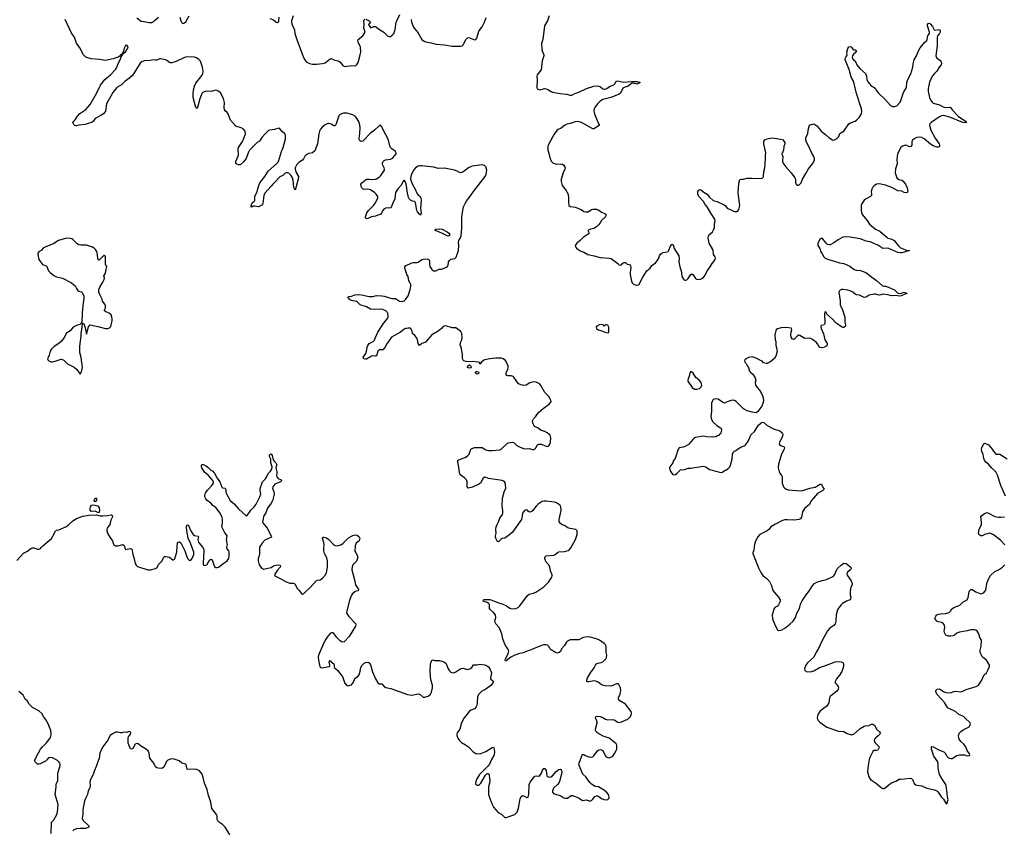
# Model space of a CAD drawing. Header units: inches. Extents: x 2005975 to 2217453, y 644152 to 846769.
# Tile 58 of 162: x 2091286 to 2106964, y 703720 to 716628. Entities that reach past the tile are written whole.
import ezdxf

# ---------------------------------------------------------------- set-up
doc = ezdxf.new("R2010")
doc.units = ezdxf.units.IN
doc.header["$MEASUREMENT"] = 0
for name, color, linetype in [('C0790', 7, 'Continuous'), ('C0791', 7, 'Continuous'), ('C1700', 7, 'Continuous'), ('C1701', 7, 'Continuous')]:
    doc.layers.add(name, color=color, linetype=linetype)

msp = doc.modelspace()

# ---------------------------------------------------------------- linework, layer by layer
at = {"layer": 'C0790', "color": 6, "elevation": 300}
for points in [[(2100000, 708546), (2099970, 708566), (2099923, 708583), (2099890, 708610), (2099878, 708630), (2099877, 708670), (2099908, 708810), (2099904, 708870), (2099890, 708893), (2099843, 708930), (2099804, 708944), (2099670, 708963), (2099630, 708963), (2099604, 708956), (2099544, 708916), (2099510, 708884), (2099450, 708806), (2099430, 708790), (2099407, 708787), (2099390, 708796), (2099370, 708816), (2099350, 708824), (2099325, 708815), (2099290, 708770), (2099283, 708690), (2099275, 708670), (2099131, 708469), (2099090, 708430), (2099010, 708373), (2098970, 708368), (2098950, 708358), (2098910, 708315), (2098890, 708324), (2098861, 708390), (2098862, 708410), (2098872, 708450), (2098865, 708510), (2098873, 708550), (2098888, 708590), (2098910, 708630), (2098932, 708690), (2098972, 708748), (2098980, 708770), (2098980, 708810), (2098967, 708890), (2098971, 709009), (2099001, 709110), (2099025, 709170), (2099024, 709224), (2099010, 709263), (2098990, 709282), (2098970, 709292), (2098750, 709322), (2098690, 709341), (2098666, 709330), (2098621, 709250), (2098599, 709230), (2098494, 709186), (2098429, 709169), (2098412, 709190), (2098410, 709270), (2098401, 709301), (2098370, 709334), (2098310, 709375), (2098295, 709395), (2098290, 709410), (2098285, 709470), (2098260, 709590), (2098261, 709599), (2098270, 709615), (2098330, 709642), (2098381, 709659), (2098418, 709682), (2098442, 709710), (2098472, 709788), (2098490, 709801), (2098530, 709818), (2098650, 709815), (2098710, 709776), (2098750, 709769), (2098810, 709767), (2098930, 709779), (2098954, 709790), (2099050, 709880), (2099070, 709890), (2099130, 709902), (2099155, 709895), (2099203, 709850), (2099232, 709830), (2099290, 709803), (2099330, 709793), (2099399, 709799), (2099450, 709785), (2099474, 709786), (2099490, 709794), (2099504, 709810), (2099530, 709859), (2099550, 709870), (2099590, 709868), (2099670, 709836), (2099690, 709833), (2099710, 709843), (2099729, 709870), (2099737, 709903), (2099743, 709970), (2099740, 709990), (2099735, 710000)], [(2091243, 708017), (2091349, 708131), (2091413, 708167), (2091470, 708212), (2091490, 708219), (2091510, 708218), (2091570, 708196), (2091590, 708196), (2091610, 708204), (2091630, 708221), (2091653, 708250), (2091791, 708369), (2091815, 708405), (2091854, 708486), (2091870, 708498), (2091910, 708505), (2092030, 708560), (2092070, 708590), (2092130, 708647), (2092190, 708683), (2092290, 708722), (2092390, 708737), (2092510, 708743), (2092570, 708730), (2092610, 708730), (2092686, 708734), (2092743, 708743), (2092750, 708743), (2092764, 708730), (2092762, 708710), (2092740, 708660), (2092722, 708590), (2092679, 708530), (2092672, 708510), (2092672, 708490), (2092685, 708450), (2092721, 708390), (2092766, 708330), (2092779, 708279), (2092787, 708267), (2092798, 708258), (2092812, 708252), (2092850, 708249), (2092930, 708271), (2092950, 708254), (2092963, 708203), (2092970, 708189), (2093050, 708207), (2093070, 708199), (2093078, 708178), (2093086, 708110), (2093104, 708064), (2093127, 707970), (2093142, 707942), (2093163, 707923), (2093326, 707870), (2093370, 707870), (2093450, 707888), (2093470, 707902), (2093503, 707957), (2093553, 708010), (2093574, 708066), (2093590, 708082), (2093610, 708082), (2093669, 708069), (2093730, 708024), (2093741, 708030), (2093750, 708036), (2093756, 708050), (2093789, 708150), (2093791, 708249), (2093800, 708290), (2093810, 708309), (2093830, 708314), (2093850, 708296), (2093918, 708170), (2093950, 708077), (2093970, 708035), (2093990, 708017), (2094010, 708024), (2094030, 708048), (2094050, 708084), (2094057, 708110), (2094058, 708150), (2094007, 708290), (2093967, 708370), (2093946, 708490), (2093944, 708550), (2093950, 708581), (2093970, 708586), (2094016, 708476), (2094049, 708429), (2094070, 708414), (2094126, 708406), (2094132, 708392), (2094125, 708350), (2094135, 708310), (2094150, 708285), (2094199, 708230), (2094212, 708210), (2094217, 708177), (2094215, 708065), (2094206, 707986), (2094210, 707949), (2094230, 707937), (2094250, 707941), (2094264, 707950), (2094310, 708021), (2094330, 708038), (2094350, 708025), (2094375, 707950), (2094390, 707921), (2094410, 707905), (2094430, 707903), (2094450, 707909), (2094540, 707980), (2094588, 708010), (2094614, 708050), (2094621, 708090), (2094624, 708150), (2094616, 708170), (2094586, 708210), (2094582, 708230), (2094593, 708270), (2094592, 708290), (2094577, 708350), (2094588, 708410), (2094546, 708466), (2094503, 708550), (2094516, 708610), (2094517, 708670), (2094510, 708699), (2094476, 708770), (2094410, 708859), (2094363, 708890), (2094329, 708930), (2094270, 708971), (2094250, 708998), (2094235, 709030), (2094232, 709050), (2094247, 709093), (2094280, 709140), (2094345, 709210), (2094370, 709250), (2094371, 709270), (2094360, 709290), (2094292, 709372), (2094230, 709423), (2094187, 709490), (2094181, 709510), (2094183, 709537), (2094190, 709547), (2094210, 709546), (2094259, 709519), (2094283, 709503), (2094330, 709456), (2094359, 709439), (2094380, 709420), (2094390, 709408), (2094429, 709330), (2094472, 709270), (2094505, 709185), (2094516, 709176), (2094550, 709167), (2094566, 709150), (2094569, 709109), (2094577, 709077), (2094639, 708970), (2094699, 708919), (2094770, 708837), (2094890, 708725), (2094910, 708734), (2094964, 708816), (2095018, 708870), (2095050, 708915), (2095111, 709030), (2095127, 709070), (2095117, 709130), (2095116, 709164), (2095150, 709270), (2095201, 709319), (2095216, 709344), (2095240, 709400), (2095282, 709438), (2095302, 709470), (2095304, 709510), (2095287, 709570), (2095283, 709630), (2095264, 709670), (2095263, 709690), (2095270, 709704), (2095290, 709717), (2095305, 709690), (2095320, 709620), (2095337, 709597), (2095366, 709570), (2095376, 709550), (2095374, 709530), (2095362, 709490), (2095379, 709430), (2095380, 709410), (2095373, 709370), (2095378, 709350), (2095403, 709323), (2095450, 709303), (2095461, 709290), (2095439, 709270), (2095347, 709233), (2095315, 709190), (2095311, 709170), (2095331, 709111), (2095336, 709070), (2095312, 708968), (2095292, 708928), (2095231, 708850), (2095206, 708774), (2095171, 708730), (2095166, 708714), (2095162, 708678), (2095150, 708630), (2095156, 708616), (2095225, 708530), (2095291, 708410), (2095293, 708390), (2095209, 708351), (2095190, 708339), (2095147, 708293), (2095103, 708230), (2095104, 708130), (2095097, 708090), (2095085, 708050), (2095083, 708010), (2095098, 707950), (2095108, 707930), (2095130, 707903), (2095150, 707888), (2095170, 707881), (2095190, 707882), (2095290, 707907), (2095330, 707929), (2095370, 707943), (2095407, 707947), (2095430, 707943), (2095439, 707930), (2095433, 707910), (2095384, 707856), (2095343, 707790), (2095350, 707770), (2095432, 707732), (2095530, 707679), (2095590, 707658), (2095650, 707654), (2095667, 707647), (2095710, 707565), (2095738, 707538), (2095773, 707493), (2095790, 707482), (2095807, 707487), (2095916, 707590), (2096007, 707693), (2096030, 707703), (2096070, 707711), (2096110, 707737), (2096150, 707783), (2096170, 707820), (2096187, 707910), (2096186, 708010), (2096178, 708058), (2096142, 708130), (2096128, 708170), (2096128, 708210), (2096135, 708270), (2096130, 708303), (2096108, 708370), (2096114, 708386), (2096130, 708390), (2096170, 708378), (2096206, 708350), (2096276, 708276), (2096310, 708255), (2096348, 708248), (2096410, 708270), (2096433, 708287), (2096522, 708378), (2096590, 708417), (2096630, 708423), (2096658, 708418), (2096692, 708392), (2096702, 708370), (2096690, 708330), (2096645, 708290), (2096627, 708250), (2096625, 708165), (2096636, 708136), (2096666, 708090), (2096667, 708050), (2096650, 708004), (2096590, 707945), (2096582, 707918), (2096577, 707870), (2096589, 707809), (2096619, 707710), (2096631, 707631), (2096684, 707550), (2096670, 707533), (2096630, 707525), (2096622, 707518), (2096581, 707479), (2096566, 707454), (2096530, 707361), (2096492, 707190), (2096496, 707170), (2096525, 707125), (2096632, 707012), (2096637, 706990), (2096632, 706970), (2096532, 706808), (2096450, 706723), (2096430, 706717), (2096410, 706722), (2096390, 706735), (2096337, 706790), (2096290, 706854), (2096270, 706864), (2096250, 706863), (2096230, 706852), (2096190, 706811), (2096150, 706748), (2096111, 706670), (2096043, 706510), (2096040, 706470), (2096055, 706370), (2096070, 706318), (2096090, 706306), (2096213, 706327), (2096222, 706338), (2096224, 706350), (2096216, 706404), (2096230, 706422), (2096244, 706404), (2096286, 706370), (2096294, 706350), (2096296, 706324), (2096292, 706312), (2096310, 706302), (2096350, 706267), (2096390, 706210), (2096428, 706170), (2096450, 706091), (2096460, 706070), (2096490, 706030), (2096510, 706023), (2096570, 706039), (2096599, 706081), (2096621, 706139), (2096644, 706156), (2096670, 706168), (2096690, 706196), (2096708, 706252), (2096716, 706310), (2096737, 706350), (2096770, 706379), (2096790, 706390), (2096830, 706396), (2096850, 706389), (2096870, 706357), (2096903, 706243), (2096950, 706130), (2096990, 706069), (2097010, 706055), (2097051, 706051), (2097090, 706010), (2097114, 705994), (2097197, 705977), (2097462, 705882), (2097530, 705874), (2097630, 705894), (2097662, 705882), (2097710, 705840), (2097730, 705839), (2097790, 705858), (2097826, 705890), (2097842, 705918), (2097860, 705990), (2097861, 706030), (2097830, 706118), (2097821, 706250), (2097829, 706369), (2097850, 706428), (2097870, 706436), (2097890, 706424), (2097970, 706424), (2098010, 706415), (2098050, 706398), (2098070, 706380), (2098082, 706362), (2098110, 706293), (2098130, 706258), (2098150, 706240), (2098190, 706229), (2098210, 706232), (2098230, 706242), (2098310, 706298), (2098350, 706300), (2098410, 706283), (2098451, 706289), (2098483, 706310), (2098510, 706354), (2098530, 706357), (2098570, 706355), (2098613, 706367), (2098690, 706357), (2098735, 706335), (2098750, 706322), (2098770, 706290), (2098798, 706230), (2098783, 706150), (2098785, 706130), (2098822, 706102), (2098828, 706090), (2098821, 706070), (2098810, 706050), (2098790, 706027), (2098710, 705969), (2098644, 705936), (2098595, 705890), (2098578, 705850), (2098570, 705750), (2098564, 705710), (2098554, 705686), (2098530, 705657), (2098470, 705632), (2098450, 705615), (2098361, 705510), (2098322, 705430), (2098294, 705330), (2098252, 705270), (2098247, 705250), (2098248, 705230), (2098264, 705190), (2098288, 705150), (2098319, 705119), (2098383, 705083), (2098431, 705050), (2098504, 704970), (2098550, 704942), (2098590, 704936), (2098630, 704942), (2098710, 704973), (2098810, 705038), (2098830, 705044), (2098836, 705036), (2098847, 704970), (2098843, 704930), (2098834, 704910), (2098799, 704850), (2098765, 704775), (2098741, 704739), (2098607, 704610), (2098562, 704530), (2098547, 704490), (2098546, 704466), (2098551, 704450), (2098570, 704439), (2098590, 704439), (2098610, 704448), (2098631, 704470), (2098702, 704598), (2098730, 704625), (2098750, 704623), (2098760, 704600), (2098771, 704510), (2098770, 704490), (2098750, 704410), (2098753, 704293), (2098760, 704260), (2098809, 704130), (2098831, 704091), (2098905, 704005), (2098963, 703970), (2099010, 703925), (2099030, 703922), (2099168, 703970), (2099206, 704010), (2099230, 704071), (2099256, 704224), (2099270, 704261), (2099290, 704275), (2099310, 704269), (2099350, 704246), (2099370, 704241), (2099381, 704250), (2099390, 704270), (2099392, 704288), (2099398, 704450), (2099412, 704488), (2099490, 704581), (2099510, 704588), (2099550, 704583), (2099570, 704591), (2099592, 704628), (2099610, 704676), (2099630, 704704), (2099650, 704702), (2099660, 704690), (2099671, 704670), (2099681, 704590), (2099690, 704575), (2099710, 704564), (2099745, 704570), (2099770, 704586), (2099830, 704657), (2099870, 704688), (2099893, 704693), (2099908, 704688), (2099915, 704675), (2099918, 704650), (2099912, 704612), (2099876, 704484), (2099851, 704449), (2099787, 704390), (2099768, 704350), (2099768, 704328), (2099787, 704307), (2099901, 704270), (2099950, 704236), (2099970, 704230), (2100000, 704232)], [(2100000, 706726), (2099990, 706717), (2099959, 706661), (2099914, 706610), (2099897, 706570), (2099877, 706550), (2099850, 706539), (2099815, 706550), (2099750, 706595), (2099732, 706612), (2099710, 706647), (2099690, 706668), (2099670, 706674), (2099630, 706673), (2099610, 706669), (2099490, 706623), (2099430, 706596), (2099351, 706569), (2099310, 706547), (2099246, 706534), (2099170, 706508), (2099105, 706475), (2099030, 706420), (2099021, 706421), (2099016, 706430), (2099023, 706450), (2099063, 706530), (2099075, 706575), (2099059, 706610), (2099022, 706662), (2098998, 706710), (2098978, 706770), (2098963, 706850), (2098919, 706950), (2098870, 707010), (2098858, 707030), (2098853, 707050), (2098867, 707110), (2098862, 707150), (2098832, 707190), (2098782, 707230), (2098769, 707250), (2098769, 707310), (2098756, 707330), (2098730, 707348), (2098668, 707370), (2098672, 707390), (2098687, 707393), (2098770, 707393), (2098848, 707368), (2098910, 707340), (2098970, 707328), (2099035, 707295), (2099090, 707259), (2099112, 707252), (2099170, 707245), (2099222, 707270), (2099250, 707293), (2099370, 707460), (2099400, 707480), (2099465, 707495), (2099506, 707514), (2099630, 707598), (2099704, 707670), (2099758, 707750), (2099765, 707770), (2099765, 707790), (2099736, 707850), (2099728, 707910), (2099710, 707950), (2099671, 707990), (2099656, 708016), (2099647, 708050), (2099650, 708070), (2099670, 708092), (2099790, 708102), (2099810, 708110), (2099850, 708144), (2099870, 708153), (2099960, 708160), (2100000, 708172)], [(2091790, 703670), (2091791, 703849), (2091830, 703886), (2091880, 703970), (2091890, 704010), (2091897, 704130), (2091853, 704290), (2091869, 704410), (2091866, 704450), (2091871, 704470), (2091893, 704510), (2091891, 704590), (2091895, 704630), (2091925, 704730), (2091929, 704770), (2091925, 704790), (2091912, 704810), (2091886, 704830), (2091810, 704874), (2091770, 704882), (2091746, 704874), (2091719, 704841), (2091698, 704822), (2091610, 704780), (2091590, 704775), (2091570, 704776), (2091531, 704811), (2091522, 704830), (2091585, 704955), (2091618, 705010), (2091649, 705051), (2091708, 705110), (2091771, 705190), (2091783, 705217), (2091790, 705250), (2091783, 705310), (2091752, 705390), (2091712, 705470), (2091667, 705530), (2091638, 705578), (2091590, 705620), (2091490, 705676), (2091438, 705730), (2091410, 705775), (2091376, 705810), (2091340, 705870), (2091274, 705930)], [(2094631, 703650), (2094559, 703770), (2094514, 703814), (2094470, 703844), (2094442, 703870), (2094433, 703890), (2094430, 703950), (2094422, 703970), (2094347, 704067), (2094329, 704170), (2094293, 704273), (2094272, 704370), (2094230, 704470), (2094210, 704563), (2094190, 704615), (2094150, 704666), (2094108, 704688), (2094050, 704695), (2093970, 704690), (2093954, 704694), (2093947, 704707), (2093944, 704750), (2093933, 704773), (2093870, 704789), (2093824, 704824), (2093730, 704856), (2093690, 704855), (2093644, 704836), (2093625, 704815), (2093590, 704746), (2093566, 704714), (2093550, 704707), (2093490, 704711), (2093470, 704717), (2093450, 704732), (2093423, 704790), (2093359, 704870), (2093346, 704950), (2093330, 704985), (2093290, 705018), (2093210, 705066), (2093170, 705098), (2093150, 705102), (2093126, 705090), (2093090, 705025), (2093070, 705010), (2093050, 705018), (2093016, 705110), (2093014, 705190), (2093019, 705210), (2093052, 705250), (2093055, 705270), (2093050, 705284), (2093030, 705293), (2092990, 705277), (2092950, 705285), (2092910, 705273), (2092890, 705272), (2092850, 705285), (2092830, 705285), (2092810, 705282), (2092762, 705258), (2092729, 705231), (2092685, 705150), (2092610, 705049), (2092588, 705010), (2092564, 704950), (2092552, 704870), (2092505, 704735), (2092476, 704670), (2092457, 704610), (2092414, 704530), (2092404, 704490), (2092409, 704430), (2092405, 704395), (2092378, 704350), (2092367, 704293), (2092332, 704228), (2092319, 704190), (2092293, 704047), (2092289, 703971), (2092279, 703910), (2092286, 703890), (2092300, 703870), (2092385, 703790), (2092385, 703770), (2092350, 703753), (2092335, 703750), (2092250, 703749), (2092190, 703742), (2092150, 703729), (2092130, 703712)]]:
    msp.add_lwpolyline(points, dxfattribs=at)
for points in [[(2092490, 708952), (2092470, 708963), (2092470, 708975), (2092490, 709007), (2092510, 709007), (2092510, 708969)], [(2092530, 708781), (2092490, 708802), (2092430, 708796), (2092421, 708801), (2092410, 708818), (2092409, 708849), (2092415, 708870), (2092430, 708897), (2092450, 708903), (2092490, 708899), (2092530, 708885), (2092550, 708862), (2092554, 708850), (2092558, 708810), (2092550, 708782)]]:
    msp.add_lwpolyline(points, close=True, dxfattribs=at)
at = {"layer": 'C0791', "color": 6, "elevation": 300}
for points in [[(2099735, 710000), (2099730, 710010), (2099714, 710030), (2099687, 710050), (2099650, 710068), (2099590, 710084), (2099542, 710122), (2099490, 710151), (2099472, 710170), (2099462, 710190), (2099452, 710230), (2099456, 710250), (2099468, 710270), (2099498, 710302), (2099547, 710373), (2099621, 710439), (2099722, 710510), (2099740, 710530), (2099747, 710550), (2099744, 710570), (2099710, 710630), (2099650, 710692), (2099584, 710804), (2099570, 710822), (2099550, 710837), (2099510, 710854), (2099470, 710860), (2099410, 710843), (2099350, 710808), (2099310, 710805), (2099270, 710812), (2099229, 710830), (2099156, 710936), (2099145, 710945), (2099110, 710958), (2099057, 710957), (2099041, 710961), (2099030, 710978), (2099030, 711010), (2099060, 711060), (2099065, 711090), (2099062, 711110), (2099035, 711175), (2099019, 711199), (2098986, 711226), (2098950, 711236), (2098870, 711240), (2098771, 711229), (2098690, 711214), (2098674, 711206), (2098635, 711170), (2098630, 711149), (2098610, 711146), (2098618, 711170), (2098590, 711177), (2098490, 711185), (2098410, 711181), (2098356, 711196), (2098346, 711206), (2098336, 711230), (2098336, 711290), (2098320, 711390), (2098302, 711450), (2098305, 711490), (2098324, 711530), (2098331, 711569), (2098324, 711630), (2098310, 711662), (2098230, 711721), (2098170, 711723), (2098070, 711751), (2098045, 711750), (2098030, 711741), (2098002, 711710), (2097950, 711666), (2097850, 711611), (2097750, 711492), (2097710, 711476), (2097690, 711473), (2097650, 711439), (2097630, 711473), (2097620, 711530), (2097606, 711566), (2097579, 711599), (2097541, 711630), (2097535, 711670), (2097510, 711715), (2097470, 711718), (2097451, 711709), (2097430, 711708), (2097410, 711698), (2097352, 711650), (2097208, 711572), (2097132, 711468), (2097104, 711416), (2097079, 711381), (2097068, 711372), (2097010, 711370), (2096990, 711350), (2096980, 711310), (2096965, 711275), (2096950, 711270), (2096930, 711276), (2096890, 711271), (2096810, 711223), (2096790, 711223), (2096773, 711230), (2096753, 711250), (2096759, 711270), (2096777, 711283), (2096796, 711310), (2096809, 711351), (2096818, 711410), (2096830, 711442), (2096852, 711470), (2096914, 711506), (2096934, 711526), (2096954, 711566), (2096988, 711652), (2097079, 711790), (2097143, 711870), (2097152, 711890), (2097155, 711910), (2097148, 711950), (2097137, 711970), (2097115, 711990), (2097070, 712013), (2097030, 712019), (2096954, 712014), (2096870, 712016), (2096810, 712055), (2096707, 712087), (2096667, 712130), (2096650, 712140), (2096570, 712157), (2096550, 712168), (2096513, 712210), (2096530, 712222), (2096570, 712226), (2096630, 712245), (2096690, 712251), (2096730, 712246), (2096850, 712218), (2096910, 712221), (2096970, 712236), (2097050, 712230), (2097090, 712224), (2097211, 712189), (2097270, 712186), (2097335, 712145), (2097370, 712140), (2097390, 712144), (2097410, 712152), (2097431, 712170), (2097474, 712230), (2097506, 712330), (2097513, 712387), (2097512, 712410), (2097505, 712430), (2097482, 712470), (2097470, 712541), (2097451, 712571), (2097441, 712610), (2097416, 712670), (2097418, 712690), (2097431, 712709), (2097530, 712756), (2097550, 712760), (2097610, 712760), (2097630, 712767), (2097690, 712808), (2097710, 712817), (2097741, 712821), (2097790, 712814), (2097805, 712805), (2097812, 712792), (2097812, 712730), (2097819, 712699), (2097846, 712650), (2097871, 712631), (2097910, 712631), (2097967, 712653), (2098010, 712655), (2098090, 712691), (2098106, 712714), (2098116, 712770), (2098130, 712795), (2098150, 712812), (2098215, 712825), (2098236, 712844), (2098271, 712950), (2098277, 713030), (2098271, 713090), (2098278, 713110), (2098306, 713154), (2098314, 713186), (2098324, 713310), (2098328, 713488), (2098340, 713590), (2098355, 713650), (2098383, 713710), (2098408, 713750), (2098455, 713805), (2098511, 713890), (2098700, 714130), (2098714, 714170), (2098722, 714230), (2098715, 714270), (2098706, 714286), (2098685, 714305), (2098650, 714314), (2098610, 714312), (2098490, 714294), (2098430, 714270), (2098365, 714215), (2098330, 714195), (2098310, 714191), (2098290, 714195), (2098250, 714217), (2098210, 714232), (2098050, 714262), (2097950, 714259), (2097878, 714278), (2097690, 714303), (2097650, 714300), (2097630, 714293), (2097590, 714270), (2097561, 714239), (2097522, 714158), (2097511, 714090), (2097536, 714016), (2097581, 713930), (2097607, 713867), (2097624, 713844), (2097663, 713810), (2097675, 713790), (2097681, 713750), (2097667, 713627), (2097680, 713550), (2097670, 713516), (2097650, 713531), (2097620, 713570), (2097611, 713590), (2097590, 713718), (2097570, 713734), (2097540, 713740), (2097510, 713754), (2097490, 713774), (2097477, 713797), (2097455, 713895), (2097446, 713990), (2097430, 714044), (2097410, 714070), (2097390, 714055), (2097364, 713996), (2097310, 713941), (2097270, 713876), (2097258, 713770), (2097227, 713710), (2097205, 713655), (2097190, 713633), (2097170, 713628), (2097130, 713631), (2097090, 713615), (2097066, 713590), (2097048, 713552), (2097030, 713528), (2096990, 713517), (2096950, 713500), (2096887, 713490), (2096830, 713461), (2096810, 713459), (2096790, 713470), (2096792, 713490), (2096815, 713550), (2096842, 713590), (2096919, 713670), (2096949, 713710), (2096990, 713790), (2096988, 713810), (2096964, 713850), (2096943, 713870), (2096870, 713918), (2096830, 713928), (2096770, 713926), (2096750, 713932), (2096732, 713950), (2096721, 713970), (2096719, 714010), (2096732, 714028), (2096786, 714074), (2096810, 714087), (2096850, 714090), (2096890, 714085), (2096950, 714087), (2096970, 714092), (2097010, 714120), (2097035, 714145), (2097094, 714230), (2097096, 714250), (2097091, 714270), (2097067, 714310), (2097061, 714330), (2097062, 714350), (2097071, 714370), (2097090, 714388), (2097110, 714397), (2097190, 714406), (2097210, 714415), (2097230, 714430), (2097278, 714490), (2097281, 714510), (2097268, 714530), (2097211, 714571), (2097192, 714592), (2097180, 714620), (2097165, 714690), (2097150, 714735), (2097083, 714850), (2097050, 714924), (2097030, 714949), (2097010, 714940), (2096938, 714870), (2096870, 714822), (2096750, 714696), (2096730, 714690), (2096714, 714694), (2096698, 714710), (2096692, 714730), (2096704, 714816), (2096706, 714910), (2096702, 714950), (2096690, 714994), (2096662, 715050), (2096630, 715089), (2096590, 715112), (2096497, 715137), (2096443, 715137), (2096410, 715130), (2096390, 715117), (2096370, 715096), (2096355, 715065), (2096327, 714970), (2096310, 714938), (2096290, 714938), (2096246, 714966), (2096210, 714976), (2096190, 714973), (2096150, 714953), (2096103, 714917), (2096076, 714884), (2096061, 714850), (2096049, 714810), (2096027, 714650), (2095983, 714537), (2095950, 714510), (2095890, 714496), (2095845, 714475), (2095826, 714454), (2095804, 714410), (2095790, 714393), (2095730, 714356), (2095699, 714321), (2095674, 714270), (2095673, 714250), (2095690, 714197), (2095725, 714130), (2095727, 714110), (2095670, 713915), (2095650, 713953), (2095643, 714070), (2095629, 714110), (2095603, 714150), (2095570, 714183), (2095550, 714190), (2095530, 714187), (2095510, 714176), (2095475, 714145), (2095430, 714125), (2095412, 714110), (2095370, 714060), (2095315, 714010), (2095290, 713977), (2095190, 713866), (2095172, 713830), (2095158, 713702), (2095150, 713677), (2095090, 713649), (2095030, 713661), (2095004, 713656), (2094990, 713647), (2094970, 713645), (2094976, 713690), (2094988, 713710), (2095022, 713738), (2095029, 713751), (2095031, 713810), (2095037, 713830), (2095062, 713878), (2095088, 713970), (2095110, 714031), (2095187, 714130), (2095242, 714218), (2095392, 714348), (2095408, 714370), (2095453, 714530), (2095480, 714590), (2095499, 714650), (2095518, 714730), (2095519, 714790), (2095507, 714810), (2095465, 714845), (2095430, 714888), (2095410, 714898), (2095342, 714878), (2095270, 714871), (2095250, 714861), (2095195, 714810), (2095140, 714750), (2095104, 714696), (2095070, 714670), (2094947, 714550), (2094922, 714510), (2094890, 714417), (2094850, 714363), (2094810, 714328), (2094790, 714318), (2094770, 714318), (2094732, 714332), (2094726, 714350), (2094728, 714370), (2094769, 714470), (2094766, 714566), (2094770, 714590), (2094832, 714688), (2094862, 714750), (2094881, 714810), (2094878, 714850), (2094850, 714883), (2094810, 714907), (2094730, 714932), (2094644, 715030), (2094607, 715130), (2094592, 715152), (2094557, 715177), (2094547, 715190), (2094541, 715230), (2094545, 715310), (2094530, 715372), (2094482, 715462), (2094450, 715491), (2094410, 715504), (2094337, 715483), (2094253, 715487), (2094208, 715472), (2094188, 715450), (2094156, 715370), (2094118, 715230), (2094110, 715216), (2094090, 715229), (2094050, 715390), (2094047, 715447), (2094055, 715510), (2094071, 715569), (2094090, 715616), (2094190, 715746), (2094202, 715770), (2094209, 715810), (2094198, 715870), (2094165, 715965), (2094136, 715996), (2094099, 716019), (2094070, 716029), (2093950, 716034), (2093910, 716023), (2093778, 715962), (2093710, 715941), (2093690, 715941), (2093670, 715948), (2093630, 715980), (2093610, 715988), (2093530, 716007), (2093510, 716005), (2093470, 715985), (2093450, 715982), (2093410, 715989), (2093370, 715976), (2093269, 715971), (2093230, 715956), (2093206, 715934), (2093110, 715780), (2093080, 715740), (2093038, 715702), (2092967, 715650), (2092907, 715590), (2092834, 715546), (2092769, 715470), (2092670, 715290), (2092653, 715170), (2092620, 715130), (2092570, 715095), (2092488, 715052), (2092461, 715010), (2092436, 714990), (2092390, 714982), (2092330, 714960), (2092230, 714950), (2092190, 714937), (2092165, 714945), (2092150, 714958), (2092134, 714990), (2092147, 715010), (2092169, 715031), (2092207, 715093), (2092244, 715136), (2092342, 715198), (2092410, 715278), (2092510, 715450), (2092575, 715585), (2092626, 715654), (2092644, 715676), (2092730, 715752), (2092810, 715834), (2092833, 715870), (2092858, 715942), (2092895, 716010), (2092902, 716038), (2092922, 716070), (2092922, 716078), (2092930, 716078), (2092943, 716097), (2092950, 716099), (2092970, 716117), (2092999, 716161), (2093009, 716170), (2093012, 716190), (2092990, 716221), (2092970, 716219), (2092950, 716175), (2092938, 716122), (2092928, 716110), (2092918, 716082), (2092910, 716082), (2092905, 716075), (2092892, 716070), (2092886, 716054), (2092864, 716036), (2092777, 716003), (2092650, 715979), (2092555, 715995), (2092426, 716006), (2092338, 716030), (2092302, 716070), (2092242, 716182), (2092190, 716254), (2092158, 716350), (2092110, 716414), (2092008, 716630)], [(2093150, 716657), (2093222, 716602), (2093270, 716599), (2093350, 716581), (2093390, 716585), (2093404, 716590), (2093430, 716608), (2093495, 716670)], [(2093837, 716670), (2093852, 716612), (2093870, 716578), (2093890, 716569), (2093910, 716576), (2093930, 716596), (2093983, 716690)], [(2095270, 716649), (2095330, 716623), (2095370, 716589), (2095390, 716581), (2095410, 716600), (2095413, 716610), (2095418, 716670)], [(2095639, 716690), (2095614, 716610), (2095615, 716590), (2095630, 716530), (2095660, 716470), (2095668, 716408), (2095698, 716310), (2095807, 716027), (2095826, 715990), (2095850, 715959), (2095870, 715944), (2095900, 715930), (2095950, 715922), (2096010, 715919), (2096110, 715929), (2096150, 715942), (2096230, 716003), (2096250, 716011), (2096290, 715987), (2096350, 715974), (2096370, 715965), (2096390, 715950), (2096430, 715900), (2096450, 715886), (2096470, 715883), (2096570, 715898), (2096626, 715894), (2096640, 715900), (2096660, 715920), (2096673, 715947), (2096710, 716070), (2096716, 716110), (2096711, 716190), (2096673, 716270), (2096671, 716290), (2096678, 716310), (2096751, 716369), (2096786, 716430), (2096768, 716492), (2096773, 716550), (2096767, 716610), (2096770, 716626), (2096784, 716636)], [(2096797, 716637), (2096851, 716610), (2096871, 716590), (2096862, 716570), (2096842, 716550), (2096870, 716502), (2096890, 716502), (2096923, 716517), (2096950, 716519), (2096970, 716507), (2097000, 716480), (2097086, 716430), (2097130, 716379), (2097150, 716366), (2097170, 716359), (2097190, 716362), (2097210, 716373), (2097230, 716391), (2097242, 716410), (2097266, 716474), (2097283, 716590), (2097289, 716611), (2097339, 716710)], [(2097520, 716630), (2097525, 716590), (2097554, 716510), (2097570, 716485), (2097626, 716426), (2097690, 716310), (2097724, 716284), (2097750, 716273), (2097837, 716257), (2097916, 716236), (2098050, 716227), (2098170, 716204), (2098310, 716207), (2098330, 716212), (2098354, 716230), (2098390, 716310), (2098410, 716336), (2098430, 716342), (2098450, 716338), (2098530, 716308), (2098550, 716313), (2098564, 716336), (2098597, 716443), (2098650, 716512), (2098689, 716590), (2098715, 716665)], [(2099715, 716690), (2099690, 716610), (2099644, 716530), (2099618, 716310), (2099597, 716250), (2099594, 716230), (2099598, 716170), (2099607, 716130), (2099632, 716070), (2099634, 716050), (2099606, 715970), (2099590, 715830), (2099528, 715752), (2099519, 715730), (2099527, 715670), (2099519, 715550), (2099527, 715527), (2099550, 715514), (2099570, 715512), (2099650, 715531), (2099670, 715529), (2099698, 715518), (2099750, 715482), (2099770, 715475), (2099890, 715454), (2099990, 715443), (2100000, 715440)], [(2100000, 714963), (2099990, 714961), (2099966, 714950), (2099910, 714902), (2099861, 714879), (2099839, 714861), (2099795, 714805), (2099710, 714650), (2099698, 714610), (2099698, 714558), (2099730, 714416), (2099750, 714373), (2099775, 714350), (2099810, 714331), (2099830, 714328), (2099893, 714333), (2099927, 714327), (2099950, 714310), (2099965, 714285), (2099970, 714270), (2099965, 714250), (2099938, 714190), (2099908, 714090), (2099908, 714050), (2099917, 714010), (2099926, 713990), (2099987, 713910), (2100000, 713886)]]:
    msp.add_lwpolyline(points, dxfattribs=at)
at = {"layer": 'C0791', "color": 6}
for points, elevation in [([(2098110, 713183), (2098090, 713187), (2097996, 713236), (2097904, 713270), (2097904, 713276), (2097913, 713290), (2097970, 713295), (2098012, 713290), (2098092, 713250), (2098117, 713230), (2098130, 713210), (2098130, 713187)], 300), ([(2092030, 713148), (2091906, 713114), (2091830, 713062), (2091666, 712994), (2091626, 712954), (2091590, 712929), (2091575, 712910), (2091576, 712890), (2091593, 712810), (2091615, 712770), (2091652, 712732), (2091706, 712706), (2091716, 712696), (2091746, 712630), (2091770, 712602), (2091830, 712553), (2091850, 712542), (2091872, 712532), (2091970, 712510), (2092110, 712437), (2092171, 712390), (2092189, 712350), (2092210, 712317), (2092230, 712305), (2092270, 712295), (2092274, 712290), (2092305, 712230), (2092310, 712190), (2092290, 712078), (2092287, 712010), (2092279, 711970), (2092274, 711806), (2092270, 711806), (2092266, 711794), (2092246, 711774), (2092190, 711758), (2092137, 711730), (2092089, 711671), (2092030, 711635), (2091994, 711566), (2091953, 711507), (2091910, 711473), (2091835, 711425), (2091785, 711375), (2091773, 711347), (2091756, 711284), (2091731, 711230), (2091735, 711210), (2091750, 711195), (2091770, 711183), (2091790, 711178), (2091810, 711178), (2091850, 711188), (2091930, 711218), (2091950, 711220), (2091990, 711208), (2092050, 711150), (2092153, 711093), (2092198, 711058), (2092250, 710985), (2092270, 711018), (2092284, 711090), (2092264, 711250), (2092246, 711330), (2092242, 711390), (2092243, 711430), (2092266, 711590), (2092266, 711634), (2092277, 711690), (2092279, 711750), (2092286, 711794), (2092310, 711785), (2092315, 711770), (2092330, 711722), (2092350, 711622), (2092381, 711739), (2092390, 711755), (2092410, 711770), (2092530, 711745), (2092650, 711712), (2092690, 711711), (2092718, 711722), (2092729, 711731), (2092736, 711744), (2092750, 711792), (2092760, 711830), (2092760, 711870), (2092741, 711930), (2092710, 711956), (2092656, 711976), (2092638, 711990), (2092636, 712010), (2092650, 712042), (2092652, 712070), (2092640, 712100), (2092607, 712147), (2092598, 712178), (2092561, 712250), (2092547, 712290), (2092547, 712330), (2092560, 712370), (2092610, 712447), (2092632, 712490), (2092634, 712510), (2092627, 712550), (2092652, 712590), (2092661, 712650), (2092673, 712690), (2092652, 712732), (2092655, 712830), (2092650, 712861), (2092630, 712871), (2092607, 712853), (2092570, 712813), (2092550, 712800), (2092543, 712803), (2092530, 712822), (2092525, 712890), (2092516, 712936), (2092494, 712970), (2092470, 712992), (2092445, 713005), (2092350, 713039), (2092259, 713039), (2092230, 713044), (2092201, 713061), (2092130, 713128), (2092116, 713136), (2092090, 713143)], 400), ([(2098450, 711079), (2098425, 711085), (2098419, 711090), (2098424, 711116), (2098450, 711131), (2098471, 711110), (2098476, 711090), (2098470, 711086)], 300), ([(2098570, 710983), (2098557, 710990), (2098545, 711010), (2098550, 711025), (2098570, 711025), (2098590, 711018), (2098596, 711010), (2098590, 710987)], 300)]:
    msp.add_lwpolyline(points, close=True, dxfattribs=dict(at, elevation=elevation))
at = {"layer": 'C1700', "color": 6, "elevation": 300}
for points in [[(2102399, 710000), (2102370, 709986), (2102310, 709980), (2102225, 709985), (2102170, 709997), (2102046, 709974), (2102030, 709967), (2102010, 709950), (2101934, 709866), (2101900, 709840), (2101850, 709819), (2101786, 709810), (2101771, 709790), (2101722, 709638), (2101694, 709610), (2101686, 709570), (2101639, 709510), (2101631, 709490), (2101643, 709443), (2101665, 709410), (2101688, 709388), (2101710, 709383), (2101730, 709387), (2101750, 709401), (2101790, 709446), (2101810, 709459), (2101870, 709463), (2101930, 709484), (2101950, 709487), (2101970, 709484), (2102170, 709519), (2102210, 709510), (2102270, 709466), (2102290, 709459), (2102450, 709419), (2102478, 709422), (2102509, 709450), (2102539, 709461), (2102563, 709477), (2102593, 709510), (2102605, 709535), (2102633, 709630), (2102636, 709710), (2102650, 709746), (2102690, 709768), (2102730, 709802), (2102750, 709810), (2102772, 709828), (2102838, 709850), (2102896, 709930), (2102916, 709990), (2102921, 710000)], [(2103432, 710000), (2103430, 709990), (2103390, 709909), (2103380, 709870), (2103395, 709850), (2103451, 709830), (2103462, 709810), (2103460, 709790), (2103418, 709710), (2103405, 709675), (2103367, 709550), (2103365, 709490), (2103378, 709430), (2103390, 709405), (2103418, 709370), (2103428, 709350), (2103429, 709250), (2103450, 709190), (2103467, 709167), (2103490, 709150), (2103523, 709143), (2103730, 709127), (2103790, 709140), (2103868, 709168), (2103950, 709185), (2104030, 709230), (2104053, 709230), (2104069, 709190), (2104086, 709170), (2104093, 709150), (2104075, 709130), (2103990, 709085), (2103896, 708970), (2103857, 708903), (2103785, 708850), (2103749, 708790), (2103732, 708708), (2103718, 708682), (2103708, 708672), (2103692, 708668), (2103630, 708659), (2103510, 708666), (2103470, 708663), (2103430, 708652), (2103309, 708590), (2103247, 708550), (2103214, 708510), (2103187, 708490), (2103069, 708430), (2103032, 708390), (2102998, 708310), (2102988, 708270), (2102976, 708184), (2102970, 708162), (2102961, 708150), (2102959, 708130), (2103050, 707897), (2103086, 707826), (2103120, 707780), (2103150, 707751), (2103181, 707730), (2103223, 707683), (2103257, 707617), (2103271, 707550), (2103297, 707510), (2103370, 707431), (2103395, 707390), (2103396, 707364), (2103370, 707310), (2103350, 707290), (2103310, 707267), (2103298, 707250), (2103269, 707150), (2103274, 707090), (2103307, 707010), (2103318, 706970), (2103350, 706912), (2103370, 706900), (2103410, 706909), (2103470, 706940), (2103550, 707001), (2103600, 707050), (2103637, 707110), (2103662, 707178), (2103700, 707250), (2103720, 707320), (2103744, 707376), (2103809, 707471), (2103850, 707522), (2103903, 707610), (2103940, 707650), (2103977, 707670), (2104063, 707697), (2104114, 707706), (2104237, 707763), (2104265, 707795), (2104285, 707850), (2104310, 707890), (2104370, 707946), (2104410, 707974), (2104447, 707967), (2104519, 707910), (2104527, 707890), (2104515, 707870), (2104465, 707830), (2104455, 707810), (2104463, 707783), (2104525, 707690), (2104542, 707650), (2104539, 707630), (2104518, 707590), (2104512, 707568), (2104507, 707510), (2104510, 707470), (2104520, 707430), (2104516, 707404), (2104507, 707390), (2104450, 707368), (2104389, 707330), (2104365, 707310), (2104325, 707255), (2104310, 707230), (2104286, 707150), (2104283, 707050), (2104272, 707010), (2104250, 706984), (2104183, 706937), (2104150, 706895), (2104056, 706730), (2104006, 706614), (2103970, 706559), (2103930, 706476), (2103830, 706385), (2103805, 706350), (2103781, 706290), (2103786, 706270), (2103810, 706250), (2103870, 706246), (2103930, 706260), (2104030, 706317), (2104090, 706335), (2104270, 706402), (2104310, 706407), (2104364, 706404), (2104390, 706391), (2104404, 706370), (2104405, 706330), (2104379, 706250), (2104341, 706190), (2104289, 706130), (2104270, 706090), (2104272, 706070), (2104284, 706050), (2104320, 706010), (2104323, 705990), (2104320, 705970), (2104309, 705950), (2104289, 705930), (2104220, 705880), (2104190, 705850), (2104182, 705830), (2104168, 705750), (2104134, 705690), (2104090, 705664), (2104024, 705610), (2104000, 705570), (2103990, 705542), (2103986, 705510), (2103990, 705490), (2104001, 705470), (2104024, 705444), (2104140, 705360), (2104321, 705301), (2104410, 705295), (2104460, 705260), (2104510, 705248), (2104550, 705248), (2104570, 705253), (2104670, 705341), (2104730, 705377), (2104750, 705384), (2104810, 705390), (2104850, 705410), (2104871, 705410), (2104901, 705390), (2104930, 705330), (2104975, 705290), (2104985, 705270), (2104981, 705250), (2104956, 705224), (2104912, 705190), (2104896, 705170), (2104890, 705150), (2104895, 705130), (2104910, 705107), (2104969, 705049), (2104967, 705030), (2104950, 704995), (2104931, 704989), (2104890, 704989), (2104870, 704976), (2104828, 704892), (2104813, 704850), (2104794, 704750), (2104787, 704650), (2104806, 704570), (2104834, 704530), (2104930, 704466), (2105010, 704397), (2105030, 704387), (2105048, 704388), (2105088, 704410), (2105130, 704447), (2105179, 704481), (2105236, 704504), (2105290, 704532), (2105310, 704537), (2105370, 704538), (2105470, 704552), (2105487, 704547), (2105504, 704530), (2105527, 704467), (2105541, 704450), (2105570, 704440), (2105650, 704427), (2105730, 704392), (2105850, 704367), (2105890, 704348), (2105910, 704328), (2105962, 704250), (2105994, 704214), (2106030, 704155), (2106050, 704142), (2106067, 704210), (2106058, 704250), (2106056, 704310), (2106040, 704430), (2106031, 704450), (2105967, 704547), (2105934, 704610), (2105910, 704710), (2105910, 704770), (2105903, 704810), (2105843, 704903), (2105806, 705010), (2105802, 705050), (2105810, 705057), (2105830, 705052), (2105930, 704996), (2106002, 704970), (2106022, 704950), (2106050, 704901), (2106070, 704879), (2106090, 704867), (2106110, 704863), (2106134, 704866), (2106210, 704909), (2106250, 704924), (2106330, 704920), (2106370, 704908), (2106406, 704910), (2106410, 704914), (2106413, 704927), (2106410, 704938), (2106372, 704992), (2106350, 705050), (2106319, 705090), (2106270, 705133), (2106243, 705170), (2106238, 705190), (2106235, 705230), (2106248, 705270), (2106270, 705296), (2106310, 705321), (2106385, 705355), (2106406, 705370), (2106424, 705410), (2106421, 705430), (2106406, 705450), (2106357, 705490), (2106314, 705534), (2106242, 705562), (2106190, 705606), (2106153, 705630), (2106070, 705667), (2106058, 705678), (2106010, 705753), (2105965, 705810), (2105888, 705890), (2105871, 705930), (2105871, 705949), (2105894, 705966), (2105930, 705971), (2105950, 705964), (2105995, 705930), (2106030, 705916), (2106110, 705910), (2106159, 705930), (2106190, 705936), (2106270, 705925), (2106293, 705930), (2106358, 705962), (2106514, 706010), (2106551, 706029), (2106605, 706110), (2106630, 706175), (2106644, 706196), (2106678, 706230), (2106701, 706270), (2106729, 706330), (2106726, 706350), (2106678, 706430), (2106630, 706464), (2106618, 706478), (2106580, 706550), (2106578, 706590), (2106593, 706650), (2106602, 706750), (2106572, 706790), (2106560, 706850), (2106530, 706893), (2106510, 706908), (2106490, 706915), (2106433, 706913), (2106370, 706897), (2106250, 706877), (2106210, 706858), (2106172, 706828), (2106150, 706817), (2106110, 706810), (2106070, 706809), (2106032, 706830), (2106009, 706870), (2106007, 706890), (2106019, 706950), (2106010, 706989), (2105996, 707010), (2105969, 707029), (2105910, 707041), (2105890, 707050), (2105872, 707070), (2105865, 707085), (2105864, 707110), (2105872, 707130), (2105890, 707149), (2105919, 707161), (2105951, 707169), (2106030, 707171), (2106086, 707190), (2106105, 707210), (2106130, 707249), (2106142, 707258), (2106170, 707273), (2106230, 707292), (2106253, 707307), (2106310, 707360), (2106370, 707388), (2106390, 707425), (2106404, 707516), (2106410, 707531), (2106430, 707556), (2106450, 707555), (2106510, 707516), (2106590, 707486), (2106624, 707496), (2106645, 707510), (2106670, 707545), (2106683, 707650), (2106706, 707710), (2106741, 707779), (2106810, 707843), (2106870, 707870), (2106937, 707910), (2106970, 707950)], [(2106982, 709042), (2106910, 709212), (2106857, 709377), (2106828, 709428), (2106757, 709490), (2106710, 709548), (2106670, 709584), (2106650, 709613), (2106639, 709639), (2106625, 709705), (2106607, 709753), (2106601, 709790), (2106605, 709810), (2106630, 709870), (2106641, 709879), (2106650, 709883), (2106690, 709870), (2106710, 709859), (2106750, 709818), (2106772, 709790), (2106790, 709755), (2106830, 709710), (2106890, 709707), (2107010, 709635)], [(2106970, 708266), (2106902, 708342), (2106790, 708423), (2106750, 708444), (2106730, 708449), (2106697, 708443), (2106666, 708434), (2106610, 708408), (2106590, 708407), (2106557, 708430), (2106550, 708450), (2106562, 708510), (2106599, 708590), (2106602, 708630), (2106588, 708710), (2106601, 708730), (2106650, 708765), (2106690, 708780), (2106810, 708715), (2106870, 708706), (2106910, 708705), (2106966, 708714)], [(2100000, 708172), (2100022, 708178), (2100042, 708190), (2100063, 708217), (2100136, 708350), (2100160, 708430), (2100162, 708482), (2100156, 708496), (2100139, 708510), (2100050, 708525), (2100015, 708535), (2100000, 708546)], [(2100000, 704232), (2100010, 704233), (2100067, 704273), (2100095, 704275), (2100192, 704232), (2100230, 704205), (2100250, 704196), (2100310, 704206), (2100350, 704190), (2100370, 704187), (2100390, 704196), (2100405, 704210), (2100444, 704256), (2100470, 704268), (2100490, 704268), (2100510, 704260), (2100550, 704227), (2100585, 704210), (2100630, 704206), (2100653, 704210), (2100672, 704230), (2100674, 704250), (2100660, 704290), (2100630, 704328), (2100596, 704356), (2100530, 704397), (2100501, 704410), (2100450, 704417), (2100393, 704453), (2100364, 704484), (2100300, 704570), (2100255, 704615), (2100235, 704650), (2100199, 704739), (2100191, 704770), (2100193, 704790), (2100250, 704931), (2100270, 704927), (2100292, 704912), (2100349, 704889), (2100395, 704885), (2100410, 704889), (2100430, 704905), (2100470, 704966), (2100490, 704989), (2100510, 705001), (2100530, 705006), (2100550, 705002), (2100570, 704990), (2100607, 704910), (2100625, 704890), (2100650, 704877), (2100670, 704875), (2100710, 704888), (2100730, 704902), (2100754, 704930), (2100785, 704990), (2100792, 705012), (2100796, 705070), (2100789, 705090), (2100780, 705100), (2100670, 705185), (2100579, 705219), (2100490, 705266), (2100464, 705290), (2100455, 705310), (2100452, 705330), (2100483, 705430), (2100481, 705450), (2100456, 705510), (2100461, 705530), (2100490, 705539), (2100530, 705533), (2100570, 705517), (2100616, 705490), (2100650, 705481), (2100730, 705485), (2100750, 705479), (2100810, 705442), (2100830, 705438), (2100870, 705445), (2100970, 705488), (2101010, 705534), (2101027, 705573), (2101028, 705590), (2101022, 705610), (2100932, 705730), (2100843, 705783), (2100822, 705810), (2100822, 705830), (2100846, 705890), (2100858, 705950), (2100854, 705990), (2100824, 706044), (2100810, 706054), (2100790, 706051), (2100706, 706014), (2100610, 706019), (2100550, 706036), (2100497, 706077), (2100455, 706095), (2100430, 706099), (2100350, 706083), (2100330, 706083), (2100317, 706090), (2100314, 706110), (2100329, 706150), (2100376, 706230), (2100435, 706305), (2100455, 706350), (2100468, 706370), (2100490, 706380), (2100546, 706390), (2100570, 706402), (2100619, 706450), (2100630, 706470), (2100633, 706507), (2100626, 706550), (2100625, 706645), (2100617, 706670), (2100595, 706695), (2100516, 706750), (2100470, 706771), (2100350, 706799), (2100290, 706796), (2100250, 706785), (2100190, 706755), (2100070, 706755), (2100050, 706752), (2100010, 706734), (2100000, 706726)]]:
    msp.add_lwpolyline(points, dxfattribs=at)
at = {"layer": 'C1701', "color": 6, "elevation": 300}
for points in [[(2100000, 713886), (2100020, 713850), (2100027, 713790), (2100024, 713724), (2100031, 713670), (2100050, 713655), (2100130, 713645), (2100225, 713605), (2100270, 713575), (2100293, 713567), (2100338, 713570), (2100390, 713603), (2100410, 713610), (2100472, 713610), (2100510, 713595), (2100550, 713564), (2100602, 713542), (2100618, 713530), (2100621, 713510), (2100611, 713490), (2100551, 713430), (2100528, 713392), (2100501, 713359), (2100470, 713329), (2100430, 713302), (2100374, 713290), (2100332, 713270), (2100351, 713230), (2100337, 713210), (2100258, 713162), (2100208, 713112), (2100155, 713070), (2100133, 713030), (2100135, 713010), (2100152, 712992), (2100210, 712946), (2100270, 712928), (2100330, 712887), (2100431, 712870), (2100530, 712843), (2100670, 712830), (2100703, 712823), (2100726, 712810), (2100810, 712746), (2100830, 712725), (2100850, 712718), (2100870, 712726), (2100889, 712750), (2100910, 712761), (2100930, 712761), (2100956, 712736), (2100991, 712731), (2101004, 712724), (2101012, 712712), (2101018, 712670), (2101008, 712610), (2101007, 712570), (2101030, 712462), (2101039, 712439), (2101058, 712418), (2101085, 712405), (2101110, 712400), (2101134, 712406), (2101150, 712418), (2101208, 712530), (2101273, 712627), (2101324, 712670), (2101350, 712716), (2101390, 712738), (2101410, 712755), (2101438, 712790), (2101463, 712830), (2101475, 712870), (2101487, 712893), (2101509, 712911), (2101530, 712921), (2101590, 712929), (2101610, 712939), (2101623, 712957), (2101650, 713021), (2101670, 713051), (2101690, 713041), (2101706, 712986), (2101779, 712870), (2101788, 712830), (2101782, 712770), (2101795, 712690), (2101820, 712630), (2101830, 712550), (2101840, 712520), (2101854, 712494), (2101870, 712481), (2101879, 712479), (2101890, 712478), (2101910, 712486), (2101930, 712507), (2101970, 712570), (2101990, 712582), (2102010, 712566), (2102049, 712509), (2102070, 712494), (2102090, 712491), (2102126, 712494), (2102162, 712510), (2102193, 712547), (2102232, 712628), (2102270, 712675), (2102310, 712743), (2102350, 712791), (2102361, 712810), (2102366, 712830), (2102360, 712850), (2102335, 712890), (2102328, 712950), (2102320, 712970), (2102264, 713070), (2102247, 713150), (2102250, 713170), (2102258, 713190), (2102273, 713210), (2102316, 713250), (2102340, 713290), (2102347, 713310), (2102348, 713370), (2102360, 713430), (2102354, 713454), (2102290, 713545), (2102231, 713650), (2102203, 713683), (2102174, 713734), (2102100, 713810), (2102084, 713850), (2102086, 713890), (2102093, 713907), (2102110, 713922), (2102130, 713918), (2102181, 713881), (2102232, 713852), (2102270, 713804), (2102330, 713750), (2102390, 713732), (2102501, 713681), (2102523, 713663), (2102549, 713629), (2102570, 713615), (2102591, 713610), (2102630, 713588), (2102670, 713576), (2102704, 713576), (2102718, 713582), (2102735, 713605), (2102753, 713670), (2102725, 713870), (2102736, 714024), (2102750, 714081), (2102772, 714088), (2102810, 714088), (2102870, 714104), (2102950, 714106), (2103090, 714099), (2103117, 714110), (2103130, 714131), (2103136, 714210), (2103151, 714271), (2103160, 714410), (2103160, 714470), (2103165, 714510), (2103134, 714650), (2103136, 714690), (2103150, 714712), (2103170, 714726), (2103210, 714737), (2103270, 714745), (2103430, 714719), (2103460, 714690), (2103468, 714670), (2103468, 714650), (2103452, 714610), (2103446, 714550), (2103436, 714524), (2103425, 714510), (2103420, 714490), (2103435, 714450), (2103434, 714374), (2103438, 714350), (2103483, 714283), (2103570, 714188), (2103628, 714110), (2103639, 714090), (2103639, 714030), (2103648, 714008), (2103670, 713991), (2103690, 713995), (2103710, 714007), (2103730, 714031), (2103750, 714090), (2103801, 714179), (2103848, 714252), (2103908, 714330), (2103939, 714390), (2103942, 714410), (2103930, 714450), (2103891, 714511), (2103853, 714610), (2103815, 714675), (2103805, 714710), (2103805, 714750), (2103834, 714810), (2103842, 714870), (2103863, 714950), (2103870, 714955), (2103930, 714967), (2103976, 714936), (2104016, 714896), (2104050, 714850), (2104118, 714798), (2104170, 714750), (2104230, 714713), (2104250, 714708), (2104290, 714728), (2104312, 714750), (2104327, 714770), (2104346, 714814), (2104410, 714851), (2104490, 714970), (2104513, 714987), (2104587, 715013), (2104610, 715026), (2104650, 715068), (2104691, 715130), (2104697, 715170), (2104691, 715210), (2104611, 715450), (2104575, 715610), (2104558, 715658), (2104526, 715710), (2104495, 715835), (2104430, 715990), (2104430, 716011), (2104438, 716030), (2104455, 716050), (2104461, 716070), (2104456, 716110), (2104473, 716170), (2104490, 716195), (2104510, 716203), (2104530, 716188), (2104550, 716158), (2104570, 716148), (2104590, 716148), (2104602, 716142), (2104608, 716130), (2104590, 716098), (2104562, 716078), (2104546, 716054), (2104540, 716030), (2104544, 716010), (2104562, 715990), (2104590, 715970), (2104617, 715910), (2104663, 715850), (2104753, 715770), (2104769, 715730), (2104776, 715676), (2104785, 715650), (2104810, 715613), (2104850, 715571), (2104877, 715557), (2104910, 715531), (2104924, 715504), (2104959, 715459), (2105074, 715354), (2105150, 715262), (2105185, 715245), (2105217, 715243), (2105250, 715254), (2105304, 715316), (2105317, 715343), (2105361, 715470), (2105404, 715550), (2105414, 715630), (2105430, 715675), (2105474, 715766), (2105507, 715870), (2105514, 715926), (2105530, 715990), (2105566, 716050), (2105595, 716130), (2105622, 716178), (2105696, 716270), (2105727, 716293), (2105735, 716305), (2105739, 716350), (2105747, 716373), (2105770, 716410), (2105773, 716430), (2105743, 716530), (2105743, 716550), (2105750, 716565), (2105770, 716570), (2105790, 716559), (2105819, 716519), (2105845, 716465), (2105861, 716461), (2105910, 716470), (2105930, 716468), (2105943, 716450), (2105942, 716430), (2105930, 716408), (2105898, 716370), (2105893, 716350), (2105894, 716214), (2105872, 716050), (2105890, 716017), (2105933, 715990), (2105951, 715970), (2105963, 715930), (2105959, 715910), (2105926, 715874), (2105890, 715807), (2105851, 715770), (2105814, 715726), (2105770, 715632), (2105751, 715530), (2105751, 715490), (2105772, 715390), (2105790, 715351), (2105814, 715314), (2105830, 715301), (2105930, 715273), (2105990, 715241), (2106010, 715235), (2106030, 715232), (2106090, 715234), (2106107, 715227), (2106123, 715210), (2106133, 715190), (2106230, 715090), (2106348, 715010), (2106355, 714995), (2106363, 714990), (2106350, 714985), (2106304, 714990), (2106095, 715075), (2106019, 715099), (2105990, 715103), (2105963, 715097), (2105930, 715081), (2105870, 715036), (2105798, 714990), (2105779, 714970), (2105774, 714950), (2105796, 714870), (2105863, 714743), (2105924, 714650), (2105932, 714630), (2105930, 714610), (2105910, 714597), (2105890, 714597), (2105830, 714618), (2105790, 714643), (2105686, 714730), (2105650, 714752), (2105610, 714755), (2105570, 714750), (2105529, 714731), (2105504, 714710), (2105492, 714690), (2105489, 714630), (2105474, 714606), (2105450, 714604), (2105410, 714626), (2105390, 714631), (2105345, 714615), (2105317, 714590), (2105264, 714490), (2105254, 714406), (2105256, 714330), (2105231, 714251), (2105224, 714190), (2105250, 714108), (2105284, 714084), (2105330, 714074), (2105350, 714062), (2105392, 714010), (2105418, 713950), (2105427, 713893), (2105420, 713880), (2105410, 713870), (2105370, 713874), (2105330, 713897), (2105270, 713905), (2105174, 713954), (2105070, 713991), (2104970, 714012), (2104931, 714009), (2104890, 713980), (2104870, 713960), (2104852, 713930), (2104844, 713890), (2104850, 713850), (2104849, 713830), (2104835, 713810), (2104756, 713770), (2104730, 713752), (2104690, 713690), (2104684, 713670), (2104687, 713587), (2104696, 713536), (2104720, 713500), (2104779, 713430), (2104815, 713370), (2104910, 713292), (2104979, 713259), (2105097, 713157), (2105110, 713150), (2105174, 713134), (2105210, 713112), (2105273, 713030), (2105310, 712994), (2105382, 712970), (2105400, 712960), (2105456, 712950), (2105330, 712915), (2105310, 712914), (2105270, 712922), (2105126, 712986), (2105110, 712990), (2105030, 712986), (2104950, 713035), (2104830, 713091), (2104762, 713102), (2104670, 713138), (2104510, 713165), (2104430, 713170), (2104390, 713165), (2104316, 713124), (2104250, 713075), (2104190, 713045), (2104170, 713043), (2104150, 713050), (2104128, 713068), (2104070, 713143), (2104050, 713145), (2104028, 713130), (2103996, 713070), (2103996, 713030), (2104024, 712984), (2104040, 712930), (2104062, 712902), (2104088, 712850), (2104111, 712830), (2104150, 712812), (2104238, 712790), (2104338, 712758), (2104410, 712747), (2104505, 712705), (2104571, 712650), (2104610, 712637), (2104672, 712632), (2104760, 712600), (2104798, 712578), (2104853, 712530), (2104930, 712475), (2105017, 712397), (2105045, 712385), (2105070, 712383), (2105121, 712370), (2105190, 712339), (2105210, 712329), (2105270, 712275), (2105310, 712270), (2105370, 712291), (2105416, 712270), (2105413, 712267), (2105367, 712253), (2105321, 712230), (2105290, 712226), (2105234, 712234), (2105170, 712231), (2105110, 712246), (2105030, 712258), (2104996, 712244), (2104970, 712241), (2104910, 712259), (2104890, 712258), (2104810, 712242), (2104763, 712210), (2104730, 712204), (2104659, 712239), (2104610, 712246), (2104590, 712255), (2104550, 712290), (2104511, 712311), (2104470, 712321), (2104390, 712331), (2104369, 712331), (2104350, 712322), (2104338, 712310), (2104330, 712290), (2104349, 712150), (2104350, 712090), (2104386, 712010), (2104424, 711890), (2104426, 711810), (2104435, 711770), (2104433, 711750), (2104410, 711727), (2104390, 711725), (2104370, 711736), (2104280, 711800), (2104230, 711861), (2104139, 711939), (2104130, 711958), (2104110, 711975), (2104105, 711970), (2104102, 711950), (2104107, 711790), (2104093, 711767), (2104050, 711759), (2104044, 711750), (2104049, 711710), (2104085, 711625), (2104104, 711530), (2104143, 711470), (2104144, 711450), (2104128, 711430), (2104090, 711408), (2104050, 711402), (2104028, 711408), (2104010, 711428), (2103989, 711469), (2103970, 711492), (2103910, 711537), (2103870, 711558), (2103790, 711553), (2103710, 711599), (2103690, 711602), (2103664, 711590), (2103610, 711537), (2103590, 711541), (2103570, 711575), (2103562, 711610), (2103568, 711650), (2103580, 711690), (2103577, 711710), (2103570, 711714), (2103490, 711724), (2103410, 711719), (2103350, 711706), (2103331, 711690), (2103325, 711675), (2103312, 711610), (2103316, 711530), (2103324, 711504), (2103327, 711447), (2103347, 711350), (2103327, 711270), (2103305, 711235), (2103228, 711172), (2103190, 711155), (2103170, 711153), (2103130, 711165), (2103106, 711190), (2103083, 711203), (2103010, 711238), (2102950, 711257), (2102890, 711248), (2102852, 711230), (2102831, 711210), (2102827, 711193), (2102836, 711170), (2102853, 711153), (2102873, 711113), (2102891, 711090), (2102905, 711030), (2102923, 711010), (2102954, 710990), (2102993, 710933), (2103008, 710890), (2102998, 710850), (2103001, 710810), (2103012, 710790), (2103082, 710710), (2103118, 710630), (2103128, 710570), (2103125, 710530), (2103104, 710476), (2103087, 710450), (2103039, 710390), (2103011, 710370), (2102950, 710376), (2102870, 710397), (2102812, 710430), (2102694, 710550), (2102666, 710566), (2102630, 710568), (2102550, 710544), (2102510, 710523), (2102490, 710526), (2102410, 710584), (2102370, 710592), (2102330, 710578), (2102310, 710550), (2102301, 710519), (2102301, 710390), (2102290, 710310), (2102303, 710263), (2102322, 710222), (2102384, 710164), (2102447, 710130), (2102457, 710117), (2102463, 710090), (2102450, 710047), (2102413, 710007), (2102399, 710000)], [(2100000, 715440), (2100047, 715427), (2100070, 715426), (2100090, 715430), (2100126, 715454), (2100190, 715472), (2100309, 715531), (2100430, 715570), (2100470, 715573), (2100509, 715569), (2100536, 715556), (2100570, 715526), (2100590, 715519), (2100610, 715520), (2100634, 715530), (2100677, 715563), (2100745, 715590), (2100766, 715610), (2100772, 715628), (2100790, 715650), (2100812, 715652), (2100894, 715634), (2101025, 715645), (2101110, 715643), (2101167, 715630), (2101141, 715610), (2101110, 715603), (2101069, 715610), (2101050, 715618), (2101030, 715610), (2100973, 715567), (2100911, 715550), (2100890, 715535), (2100871, 715489), (2100845, 715455), (2100822, 715438), (2100700, 715390), (2100570, 715356), (2100530, 715330), (2100487, 715290), (2100443, 715230), (2100434, 715206), (2100428, 715170), (2100437, 715130), (2100471, 715051), (2100485, 715005), (2100517, 714950), (2100499, 714930), (2100430, 714891), (2100410, 714891), (2100232, 714992), (2100175, 715005), (2100130, 714999), (2100050, 714974), (2100000, 714963)], [(2102921, 710000), (2102930, 710016), (2102984, 710070), (2103050, 710170), (2103090, 710207), (2103110, 710217), (2103133, 710213), (2103186, 710166), (2103290, 710114), (2103390, 710082), (2103426, 710050), (2103436, 710030), (2103432, 710000)]]:
    msp.add_lwpolyline(points, dxfattribs=at)
for points in [[(2100554, 711774), (2100511, 711771), (2100478, 711750), (2100465, 711730), (2100469, 711709), (2100496, 711690), (2100553, 711673), (2100603, 711650), (2100650, 711644), (2100669, 711650), (2100669, 711670), (2100669, 711730), (2100650, 711762), (2100630, 711768), (2100613, 711767), (2100590, 711749), (2100582, 711762)], [(2101970, 711028), (2101955, 711005), (2101951, 710970), (2101928, 710908), (2101923, 710890), (2101927, 710870), (2101991, 710770), (2102030, 710747), (2102070, 710744), (2102110, 710756), (2102138, 710782), (2102146, 710810), (2102137, 710850), (2102107, 710890), (2102053, 710930), (2102010, 710997)]]:
    msp.add_lwpolyline(points, close=True, dxfattribs=at)

doc.saveas('drawing.dxf')
